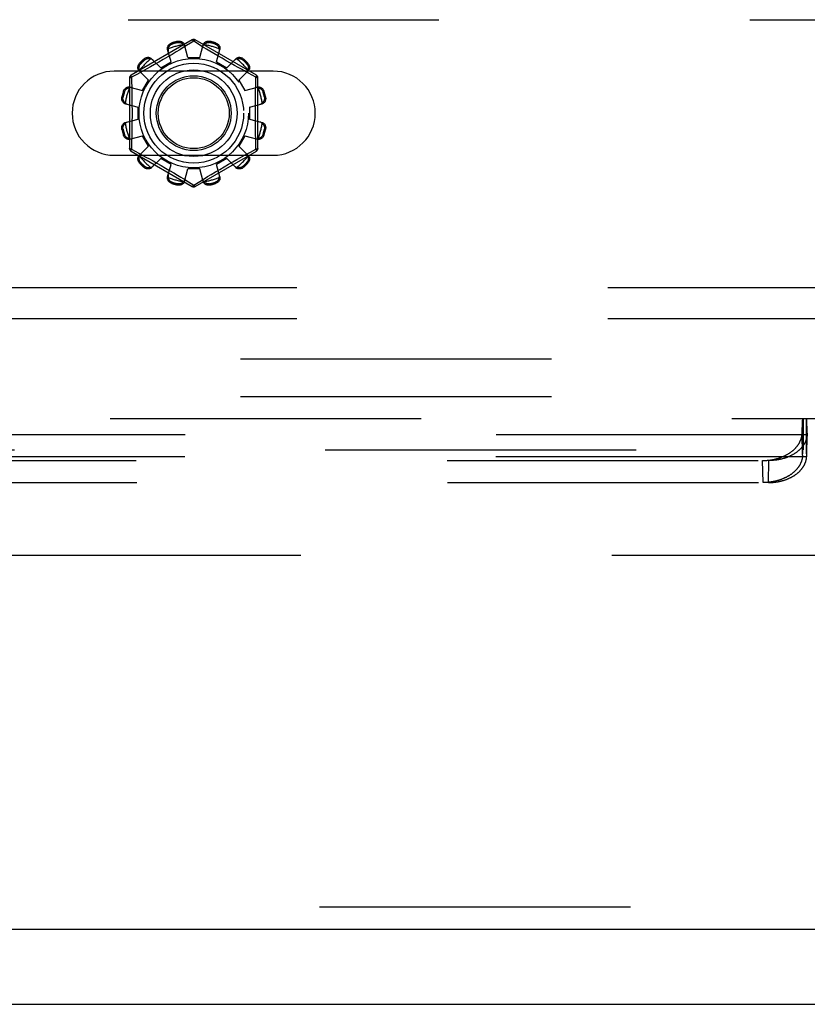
# Model space of a CAD drawing. Header units: inches. Extents: x 0 to 189, y 0 to 122.
# Tile 61 of 226: x 48.98 to 51.61, y 35.12 to 38.41. Entities that reach past the tile are written whole.
import ezdxf

# ---------------------------------------------------------------- set-up
doc = ezdxf.new("R2010")
doc.units = ezdxf.units.IN
doc.header["$LTSCALE"] = 10.388889
doc.header["$MEASUREMENT"] = 0
doc.linetypes.add('HIDDEN', pattern=[0.2, 0.1, -0.1])
doc.layers.get('0').update_dxf_attribs({"linetype": 'CONTINUOUS'})
for name, color, linetype in [('DEFAULT_2', 8, 'HIDDEN'), ('LEFTHAND_DOOR_ASSEMBLY', 7, 'CONTINUOUS'), ('SUBPANEL', 7, 'CONTINUOUS')]:
    doc.layers.add(name, color=color, linetype=linetype)

msp = doc.modelspace()

# ---------------------------------------------------------------- linework, layer by layer
at = {"color": 7, "linetype": 'Continuous'}
msp.add_line((38.006, 35.1205), (85.902, 35.1205), dxfattribs=at)
at = {"layer": 'DEFAULT_2', "color": 8, "linetype": 'HIDDEN'}
for p, q in [((45.1858, 38.412), (53.9358, 38.412)), ((49.5558, 38.3443), (49.3513, 38.2262)), ((49.4877, 38.3344), (49.4887, 38.3306)), ((49.5076, 38.3357), (49.5066, 38.3395)), ((49.5259, 38.3185), (49.5147, 38.3117)), ((49.5608, 38.3397), (49.5259, 38.3185)), ((49.5408, 38.2855), (49.5297, 38.3277)), ((49.5642, 38.3376), (49.5608, 38.3397)), ((49.5839, 38.3256), (49.5642, 38.3376)), ((49.7703, 38.2262), (49.5658, 38.3443)), ((49.5808, 38.2855), (49.5918, 38.3277)), ((49.615, 38.3068), (49.6035, 38.3137)), ((49.6149, 38.3395), (49.6139, 38.3357)), ((49.6328, 38.3306), (49.6338, 38.3344)), ((49.3966, 38.2774), (49.3938, 38.2802)), ((49.4504, 38.2506), (49.4198, 38.2816)), ((49.4737, 38.2874), (49.4588, 38.2787)), ((49.4851, 38.2706), (49.4735, 38.3127)), ((49.4884, 38.296), (49.4737, 38.2874)), ((49.5021, 38.3042), (49.4884, 38.296)), ((49.5147, 38.3117), (49.5021, 38.3042)), ((49.5408, 38.2855), (49.5808, 38.2855)), ((49.6277, 38.2992), (49.615, 38.3068)), ((49.6414, 38.2911), (49.6277, 38.2992)), ((49.6364, 38.2706), (49.648, 38.3127)), ((49.6555, 38.2829), (49.6414, 38.2911)), ((49.6697, 38.2747), (49.6555, 38.2829)), ((49.6711, 38.2506), (49.7017, 38.2816)), ((49.7277, 38.2802), (49.7249, 38.2774)), ((49.38, 38.2664), (49.3828, 38.2636)), ((49.4044, 38.2479), (49.3884, 38.2391)), ((49.4166, 38.2547), (49.4044, 38.2479)), ((49.4299, 38.2622), (49.4166, 38.2547)), ((49.444, 38.2702), (49.4299, 38.2622)), ((49.4588, 38.2787), (49.444, 38.2702)), ((49.4504, 38.2506), (49.4851, 38.2706)), ((49.6364, 38.2706), (49.6711, 38.2506)), ((49.6835, 38.2668), (49.6697, 38.2747)), ((49.6967, 38.2593), (49.6835, 38.2668)), ((49.709, 38.2524), (49.6967, 38.2593)), ((49.7203, 38.2461), (49.709, 38.2524)), ((49.7387, 38.2636), (49.7415, 38.2664)), ((49.8264, 38.2401), (49.2951, 38.2401)), ((49.3463, 38.2176), (49.3463, 37.9814)), ((49.3705, 38.2293), (49.3527, 38.2196)), ((49.3527, 38.2196), (49.353, 38.2079)), ((49.3884, 38.2391), (49.3705, 38.2293)), ((49.4097, 38.2098), (49.3786, 38.2405)), ((49.7118, 38.2098), (49.7429, 38.2405)), ((49.7305, 38.2405), (49.7203, 38.2461)), ((49.744, 38.2331), (49.7305, 38.2405)), ((49.7688, 38.2196), (49.744, 38.2331)), ((49.7753, 37.9814), (49.7753, 38.2176)), ((49.3476, 38.1868), (49.3897, 38.1752)), ((49.3897, 38.1752), (49.4097, 38.2098)), ((49.7118, 38.2098), (49.7318, 38.1752)), ((49.7318, 38.1752), (49.7739, 38.1868)), ((49.3208, 38.1537), (49.3246, 38.1527)), ((49.3296, 38.1715), (49.3258, 38.1726)), ((49.7957, 38.1726), (49.7919, 38.1715)), ((49.7969, 38.1527), (49.8007, 38.1537)), ((49.3325, 38.1305), (49.3748, 38.1195)), ((49.3748, 38.0795), (49.3748, 38.1195)), ((49.7468, 38.1195), (49.789, 38.1305)), ((49.7468, 38.1195), (49.7468, 38.0795)), ((49.3325, 38.0685), (49.3748, 38.0795)), ((49.7468, 38.0795), (49.789, 38.0685)), ((49.3246, 38.0463), (49.3208, 38.0453)), ((49.3258, 38.0265), (49.3296, 38.0275)), ((49.3476, 38.0123), (49.3897, 38.0238)), ((49.4097, 37.9892), (49.3897, 38.0238)), ((49.7318, 38.0238), (49.7118, 37.9892)), ((49.7318, 38.0238), (49.7739, 38.0123)), ((49.7919, 38.0275), (49.7957, 38.0265)), ((49.8007, 38.0453), (49.7969, 38.0463)), ((49.3786, 37.9585), (49.4097, 37.9892)), ((49.7429, 37.9585), (49.7118, 37.9892)), ((49.7688, 37.9794), (49.7685, 37.9911)), ((49.2951, 37.9589), (49.8264, 37.9589)), ((49.3513, 37.9728), (49.5558, 37.8547)), ((49.3527, 37.9794), (49.3775, 37.9659)), ((49.3775, 37.9659), (49.391, 37.9585)), ((49.391, 37.9585), (49.4012, 37.9529)), ((49.4012, 37.9529), (49.4125, 37.9466)), ((49.5658, 37.8547), (49.7703, 37.9728)), ((49.7049, 37.9443), (49.7171, 37.9511)), ((49.7171, 37.9511), (49.7331, 37.9599)), ((49.7331, 37.9599), (49.751, 37.9697)), ((49.751, 37.9697), (49.7688, 37.9794)), ((49.3828, 37.9354), (49.38, 37.9326)), ((49.3938, 37.9188), (49.3966, 37.9216)), ((49.4125, 37.9466), (49.4248, 37.9397)), ((49.4198, 37.9174), (49.4504, 37.9484)), ((49.4248, 37.9397), (49.438, 37.9323)), ((49.438, 37.9323), (49.4518, 37.9244)), ((49.4851, 37.9284), (49.4504, 37.9484)), ((49.4518, 37.9244), (49.466, 37.9162)), ((49.4735, 37.8864), (49.4851, 37.9284)), ((49.6711, 37.9484), (49.6364, 37.9284)), ((49.648, 37.8864), (49.6364, 37.9284)), ((49.6478, 37.9116), (49.6627, 37.9204)), ((49.6627, 37.9204), (49.6775, 37.9288)), ((49.7017, 37.9174), (49.6711, 37.9484)), ((49.6775, 37.9288), (49.6916, 37.9368)), ((49.6916, 37.9368), (49.7049, 37.9443)), ((49.7249, 37.9216), (49.7277, 37.9188)), ((49.7415, 37.9326), (49.7387, 37.9354)), ((49.466, 37.9162), (49.4801, 37.9079)), ((49.4801, 37.9079), (49.4938, 37.8998)), ((49.4938, 37.8998), (49.5065, 37.8922)), ((49.5065, 37.8922), (49.518, 37.8853)), ((49.5297, 37.8713), (49.5408, 37.9135)), ((49.5808, 37.9135), (49.5408, 37.9135)), ((49.5918, 37.8713), (49.5808, 37.9135)), ((49.5956, 37.8805), (49.6068, 37.8873)), ((49.6068, 37.8873), (49.6194, 37.8948)), ((49.6194, 37.8948), (49.6331, 37.903)), ((49.6331, 37.903), (49.6478, 37.9116)), ((49.4887, 37.8684), (49.4877, 37.8646)), ((49.5066, 37.8595), (49.5076, 37.8633)), ((49.5376, 37.8734), (49.5573, 37.8614)), ((49.5573, 37.8614), (49.5608, 37.8593)), ((49.5608, 37.8593), (49.5956, 37.8805)), ((49.6139, 37.8633), (49.6149, 37.8595)), ((49.6338, 37.8646), (49.6328, 37.8684)), ((54.0608, 37.516), (45.0608, 37.516)), ((54.0608, 37.412), (45.0608, 37.412)), ((43.0481, 37.0785), (52.6086, 37.0785)), ((51.5947, 37.0615), (51.5949, 37.0643)), ((51.5949, 37.0785), (51.5949, 36.9745)), ((51.5949, 37.0643), (51.595, 37.0668)), ((51.595, 37.0668), (51.5951, 37.0683)), ((51.5951, 37.0683), (51.5952, 37.0698)), ((51.5952, 37.0698), (51.5953, 37.0711)), ((51.5964, 36.9745), (51.5964, 37.0785)), ((51.5966, 37.0785), (51.5966, 36.9745)), ((51.5976, 37.0785), (51.5976, 36.9745)), ((51.6076, 37.0785), (51.6076, 36.9745)), ((51.6078, 36.9745), (51.6078, 37.0785)), ((51.6086, 37.0785), (51.6086, 36.9745)), ((51.6089, 37.0717), (51.6088, 37.0729)), ((51.609, 37.0704), (51.6089, 37.0717)), ((51.6091, 37.0691), (51.609, 37.0704)), ((51.6092, 37.0676), (51.6091, 37.0691)), ((51.6093, 37.0651), (51.6092, 37.0676)), ((51.6094, 37.0634), (51.6093, 37.0651)), ((51.6096, 37.0605), (51.6094, 37.0634)), ((51.5937, 37.03), (51.5939, 37.0389)), ((51.5953, 36.9563), (51.5937, 37.03)), ((51.5939, 37.0389), (51.5941, 37.047)), ((51.5941, 37.047), (51.5944, 37.053)), ((51.5944, 37.053), (51.5945, 37.0575)), ((51.5945, 37.0575), (51.5947, 37.0615)), ((51.6089, 36.9563), (51.6106, 37.03)), ((51.6097, 37.0564), (51.6096, 37.0605)), ((51.61, 37.0507), (51.6097, 37.0564)), ((51.6102, 37.043), (51.61, 37.0507)), ((51.6105, 37.0331), (51.6102, 37.043)), ((51.6106, 37.03), (51.6105, 37.0331)), ((51.6106, 37.03), (51.6106, 37.0273)), ((51.6104, 37.0239), (44.0463, 37.0239)), ((43.767, 36.9745), (52.6086, 36.9745)), ((51.5955, 36.9628), (51.5956, 36.9653)), ((51.5956, 36.9653), (51.5957, 36.967)), ((51.5957, 36.9685), (51.5958, 36.9694)), ((51.5957, 36.967), (51.5957, 36.9685)), ((51.5958, 36.9694), (51.5958, 36.9702)), ((51.6084, 36.9706), (51.6083, 36.9714)), ((51.6084, 36.9698), (51.6084, 36.9706)), ((51.6085, 36.9689), (51.6084, 36.9698)), ((51.6086, 36.9659), (51.6085, 36.9675)), ((51.6087, 36.9641), (51.6086, 36.9659)), ((51.6088, 36.9615), (51.6087, 36.9641)), ((51.6088, 36.9504), (44.0479, 36.9504)), ((44.1741, 36.9382), (51.4826, 36.9382)), ((51.4633, 36.8647), (51.4617, 36.9382)), ((51.481, 36.8647), (51.4826, 36.9382)), ((51.5953, 36.9563), (51.5954, 36.9601)), ((51.5954, 36.9601), (51.5955, 36.9628)), ((51.6089, 36.9579), (51.6088, 36.9615)), ((51.6089, 36.9563), (51.6089, 36.9579)), ((51.609, 36.9537), (51.6089, 36.9563)), ((44.1757, 36.8647), (51.481, 36.8647)), ((60.308, 36.6205), (39.704, 36.6205))]:
    msp.add_line(p, q, dxfattribs=at)
for points in [[(49.4735, 38.3127), (49.4731, 38.3144), (49.473, 38.3163), (49.4731, 38.3182), (49.4734, 38.3201), (49.474, 38.322), (49.4748, 38.3239), (49.4758, 38.3256), (49.477, 38.3273), (49.4784, 38.3288), (49.48, 38.3303), (49.4818, 38.3316), (49.4837, 38.3327), (49.4856, 38.3337), (49.4877, 38.3344)], [(49.4758, 38.3145), (49.4753, 38.313), (49.4751, 38.3115), (49.4749, 38.3099), (49.475, 38.3084), (49.4751, 38.307), (49.4755, 38.3055)], [(49.4758, 38.3145), (49.476, 38.3155), (49.4762, 38.3165), (49.4765, 38.3176), (49.4768, 38.3185), (49.4772, 38.3195), (49.4776, 38.3205), (49.4781, 38.3214), (49.4786, 38.3223), (49.4792, 38.3232), (49.4798, 38.3242), (49.4805, 38.3251), (49.4813, 38.326), (49.4822, 38.3268), (49.4832, 38.3277), (49.4844, 38.3285), (49.4857, 38.3293), (49.4871, 38.33), (49.4887, 38.3306)], [(49.5066, 38.3395), (49.5087, 38.3399), (49.5109, 38.34), (49.5131, 38.34), (49.5153, 38.3398), (49.5174, 38.3393), (49.5194, 38.3386), (49.5213, 38.3378), (49.5231, 38.3368), (49.5247, 38.3356), (49.5261, 38.3342), (49.5273, 38.3327), (49.5284, 38.3311), (49.5292, 38.3295), (49.5297, 38.3277)], [(49.5076, 38.3357), (49.5093, 38.3359), (49.5109, 38.3361), (49.5124, 38.336), (49.5138, 38.3359), (49.5151, 38.3356), (49.5163, 38.3353), (49.5175, 38.3349), (49.5185, 38.3345), (49.5195, 38.334), (49.5205, 38.3335), (49.5214, 38.333), (49.5223, 38.3324), (49.5231, 38.3318), (49.5239, 38.3311), (49.5247, 38.3305), (49.5254, 38.3297), (49.5261, 38.329), (49.5268, 38.3282)], [(49.5316, 38.3206), (49.5312, 38.322), (49.5306, 38.3233), (49.5299, 38.3246), (49.529, 38.3259), (49.528, 38.3271), (49.5268, 38.3282)], [(49.5558, 38.3443), (49.5561, 38.3444), (49.5565, 38.3442), (49.5571, 38.3439), (49.5577, 38.3434), (49.5584, 38.3427), (49.5592, 38.3418), (49.5599, 38.3408), (49.5608, 38.3397)], [(49.5608, 38.3397), (49.5615, 38.3408), (49.5623, 38.3418), (49.5631, 38.3427), (49.5638, 38.3434), (49.5644, 38.3439), (49.565, 38.3442), (49.5654, 38.3444), (49.5658, 38.3443)], [(49.6035, 38.3137), (49.5884, 38.3228), (49.5839, 38.3256)], [(49.5947, 38.3282), (49.5935, 38.3271), (49.5925, 38.3259), (49.5916, 38.3246), (49.5909, 38.3233), (49.5903, 38.322), (49.5899, 38.3206)], [(49.5918, 38.3277), (49.5923, 38.3295), (49.5931, 38.3311), (49.5942, 38.3327), (49.5954, 38.3342), (49.5968, 38.3356), (49.5985, 38.3368), (49.6002, 38.3378), (49.6021, 38.3386), (49.6041, 38.3393), (49.6062, 38.3398), (49.6084, 38.34), (49.6106, 38.34), (49.6128, 38.3399), (49.6149, 38.3395)], [(49.5947, 38.3282), (49.5954, 38.329), (49.5961, 38.3297), (49.5968, 38.3305), (49.5976, 38.3311), (49.5984, 38.3318), (49.5992, 38.3324), (49.6001, 38.333), (49.601, 38.3335), (49.602, 38.334), (49.603, 38.3345), (49.6041, 38.3349), (49.6052, 38.3353), (49.6064, 38.3356), (49.6077, 38.3359), (49.6091, 38.336), (49.6106, 38.3361), (49.6122, 38.3359), (49.6139, 38.3357)], [(49.6328, 38.3306), (49.6344, 38.33), (49.6358, 38.3293), (49.6371, 38.3285), (49.6383, 38.3277), (49.6393, 38.3268), (49.6402, 38.3259), (49.641, 38.325), (49.6417, 38.3241), (49.6423, 38.3232), (49.6429, 38.3223), (49.6434, 38.3214), (49.6439, 38.3205), (49.6443, 38.3195), (49.6447, 38.3185), (49.645, 38.3175), (49.6453, 38.3165), (49.6455, 38.3155), (49.6457, 38.3145)], [(49.6338, 38.3344), (49.6359, 38.3337), (49.6378, 38.3327), (49.6397, 38.3316), (49.6415, 38.3303), (49.6431, 38.3288), (49.6445, 38.3273), (49.6457, 38.3256), (49.6467, 38.3239), (49.6475, 38.322), (49.6481, 38.3201), (49.6484, 38.3182), (49.6485, 38.3163), (49.6484, 38.3144), (49.648, 38.3127)], [(49.646, 38.3055), (49.6464, 38.307), (49.6465, 38.3084), (49.6466, 38.3099), (49.6464, 38.3115), (49.6462, 38.313), (49.6457, 38.3145)], [(49.3938, 38.2802), (49.3955, 38.2816), (49.3973, 38.2829), (49.3993, 38.284), (49.4013, 38.2848), (49.4033, 38.2855), (49.4054, 38.2859), (49.4074, 38.2862), (49.4095, 38.2862), (49.4115, 38.2859), (49.4134, 38.2855), (49.4152, 38.2848), (49.4169, 38.2839), (49.4184, 38.2829), (49.4198, 38.2816)], [(49.3966, 38.2774), (49.3979, 38.2785), (49.3993, 38.2794), (49.4006, 38.2802), (49.4019, 38.2807), (49.4032, 38.2812), (49.4044, 38.2815), (49.4055, 38.2818), (49.4067, 38.2819), (49.4078, 38.282), (49.4089, 38.282), (49.4099, 38.282), (49.411, 38.282), (49.412, 38.2818), (49.413, 38.2817), (49.414, 38.2815), (49.4151, 38.2812), (49.416, 38.2809), (49.417, 38.2806)], [(49.425, 38.2764), (49.4239, 38.2774), (49.4227, 38.2783), (49.4214, 38.279), (49.42, 38.2797), (49.4186, 38.2802), (49.417, 38.2806)], [(49.7045, 38.2806), (49.7029, 38.2802), (49.7015, 38.2797), (49.7001, 38.279), (49.6988, 38.2783), (49.6976, 38.2774), (49.6965, 38.2764)], [(49.7017, 38.2816), (49.7031, 38.2829), (49.7046, 38.2839), (49.7063, 38.2848), (49.7081, 38.2855), (49.71, 38.2859), (49.712, 38.2862), (49.7141, 38.2862), (49.7161, 38.2859), (49.7182, 38.2855), (49.7202, 38.2848), (49.7222, 38.284), (49.7242, 38.2829), (49.726, 38.2816), (49.7277, 38.2802)], [(49.7045, 38.2806), (49.7055, 38.2809), (49.7065, 38.2812), (49.7075, 38.2815), (49.7085, 38.2817), (49.7095, 38.2818), (49.7105, 38.282), (49.7116, 38.282), (49.7126, 38.282), (49.7137, 38.282), (49.7148, 38.2819), (49.716, 38.2818), (49.7172, 38.2815), (49.7184, 38.2812), (49.7196, 38.2807), (49.7209, 38.2802), (49.7222, 38.2794), (49.7236, 38.2785), (49.7249, 38.2774)], [(49.3786, 38.2405), (49.3774, 38.2418), (49.3764, 38.2434), (49.3755, 38.245), (49.3748, 38.2469), (49.3743, 38.2488), (49.3741, 38.2508), (49.3741, 38.2528), (49.3743, 38.2548), (49.3748, 38.2569), (49.3754, 38.259), (49.3763, 38.261), (49.3774, 38.2629), (49.3786, 38.2647), (49.38, 38.2664)], [(49.3797, 38.2432), (49.3793, 38.2442), (49.379, 38.2452), (49.3788, 38.2462), (49.3786, 38.2472), (49.3784, 38.2483), (49.3783, 38.2493), (49.3782, 38.2503), (49.3782, 38.2514), (49.3782, 38.2525), (49.3783, 38.2536), (49.3785, 38.2547), (49.3787, 38.2559), (49.3791, 38.2571), (49.3795, 38.2584), (49.3801, 38.2597), (49.3808, 38.261), (49.3817, 38.2623), (49.3828, 38.2636)], [(49.7387, 38.2636), (49.7398, 38.2623), (49.7407, 38.261), (49.7414, 38.2597), (49.742, 38.2584), (49.7424, 38.2571), (49.7428, 38.2559), (49.743, 38.2547), (49.7432, 38.2536), (49.7433, 38.2525), (49.7433, 38.2514), (49.7433, 38.2503), (49.7432, 38.2493), (49.7431, 38.2483), (49.7429, 38.2472), (49.7427, 38.2462), (49.7425, 38.2452), (49.7422, 38.2442), (49.7418, 38.2432)], [(49.7415, 38.2664), (49.7429, 38.2647), (49.7441, 38.2629), (49.7452, 38.261), (49.7461, 38.259), (49.7467, 38.2569), (49.7472, 38.2548), (49.7474, 38.2528), (49.7474, 38.2508), (49.7472, 38.2488), (49.7467, 38.2469), (49.746, 38.245), (49.7451, 38.2434), (49.7441, 38.2418), (49.7429, 38.2405)], [(49.3463, 38.2176), (49.3464, 38.2179), (49.3467, 38.2182), (49.3473, 38.2185), (49.348, 38.2188), (49.349, 38.2191), (49.3501, 38.2193), (49.3514, 38.2195), (49.3527, 38.2196)], [(49.3527, 38.2196), (49.3522, 38.2209), (49.3517, 38.222), (49.3513, 38.2231), (49.3511, 38.2241), (49.3509, 38.2249), (49.3509, 38.2255), (49.351, 38.226), (49.3513, 38.2262)], [(49.3797, 38.2432), (49.38, 38.2417), (49.3806, 38.2402), (49.3812, 38.2388), (49.382, 38.2375), (49.3829, 38.2364), (49.3839, 38.2353)], [(49.7376, 38.2353), (49.7386, 38.2364), (49.7395, 38.2375), (49.7403, 38.2388), (49.7409, 38.2402), (49.7415, 38.2417), (49.7418, 38.2432)], [(49.7677, 38.1721), (49.7682, 38.1961), (49.7685, 38.2079), (49.7688, 38.2196)], [(49.7703, 38.2262), (49.7705, 38.226), (49.7706, 38.2255), (49.7706, 38.2249), (49.7704, 38.2241), (49.7702, 38.2231), (49.7698, 38.222), (49.7693, 38.2209), (49.7688, 38.2196)], [(49.7688, 38.2196), (49.7701, 38.2195), (49.7714, 38.2193), (49.7725, 38.2191), (49.7735, 38.2188), (49.7742, 38.2185), (49.7748, 38.2182), (49.7751, 38.2179), (49.7753, 38.2176)], [(49.3258, 38.1726), (49.3266, 38.1746), (49.3275, 38.1766), (49.3287, 38.1785), (49.33, 38.1803), (49.3314, 38.1819), (49.333, 38.1833), (49.3347, 38.1845), (49.3364, 38.1855), (49.3383, 38.1863), (49.3401, 38.1869), (49.3421, 38.1872), (49.344, 38.1873), (49.3458, 38.1871), (49.3476, 38.1868)], [(49.3296, 38.1715), (49.3302, 38.1731), (49.3309, 38.1746), (49.3317, 38.1759), (49.3326, 38.177), (49.3334, 38.178), (49.3343, 38.1789), (49.3352, 38.1797), (49.3361, 38.1804), (49.337, 38.1811), (49.338, 38.1817), (49.3389, 38.1822), (49.3398, 38.1826), (49.3408, 38.183), (49.3417, 38.1834), (49.3427, 38.1837), (49.3437, 38.184), (49.3447, 38.1843), (49.3457, 38.1845)], [(49.3547, 38.1848), (49.3533, 38.1851), (49.3518, 38.1853), (49.3503, 38.1853), (49.3488, 38.1852), (49.3473, 38.1849), (49.3457, 38.1845)], [(49.353, 38.2079), (49.3536, 38.1841), (49.3538, 38.172), (49.354, 38.16), (49.3542, 38.1479), (49.3544, 38.1358), (49.3545, 38.1237), (49.3546, 38.1116), (49.3546, 38.0995), (49.3546, 38.0874), (49.3545, 38.0753), (49.3544, 38.0633), (49.3542, 38.0511), (49.354, 38.039), (49.3538, 38.027)], [(49.7758, 38.1845), (49.7742, 38.1849), (49.7727, 38.1852), (49.7712, 38.1853), (49.7697, 38.1853), (49.7682, 38.1851), (49.7668, 38.1848)], [(49.7739, 38.1868), (49.7757, 38.1871), (49.7775, 38.1873), (49.7794, 38.1872), (49.7814, 38.1869), (49.7833, 38.1863), (49.7851, 38.1855), (49.7868, 38.1845), (49.7885, 38.1833), (49.7901, 38.1819), (49.7915, 38.1803), (49.7928, 38.1785), (49.794, 38.1766), (49.7949, 38.1746), (49.7957, 38.1726)], [(49.7758, 38.1845), (49.7768, 38.1843), (49.7778, 38.184), (49.7788, 38.1837), (49.7798, 38.1834), (49.7808, 38.183), (49.7817, 38.1826), (49.7826, 38.1822), (49.7836, 38.1816), (49.7845, 38.1811), (49.7854, 38.1804), (49.7863, 38.1797), (49.7872, 38.1789), (49.7881, 38.178), (49.7889, 38.177), (49.7898, 38.1759), (49.7906, 38.1746), (49.7913, 38.1731), (49.7919, 38.1715)], [(49.3325, 38.1305), (49.3308, 38.1311), (49.3291, 38.1319), (49.3275, 38.1329), (49.326, 38.1342), (49.3247, 38.1356), (49.3235, 38.1372), (49.3225, 38.1389), (49.3216, 38.1408), (49.321, 38.1428), (49.3205, 38.1449), (49.3203, 38.1471), (49.3202, 38.1494), (49.3204, 38.1515), (49.3208, 38.1537)], [(49.3321, 38.1334), (49.3313, 38.1341), (49.3305, 38.1348), (49.3298, 38.1356), (49.3291, 38.1364), (49.3285, 38.1372), (49.3278, 38.138), (49.3273, 38.1389), (49.3267, 38.1398), (49.3262, 38.1407), (49.3257, 38.1417), (49.3253, 38.1428), (49.3249, 38.1439), (49.3246, 38.1452), (49.3244, 38.1465), (49.3242, 38.1479), (49.3242, 38.1494), (49.3243, 38.151), (49.3246, 38.1527)], [(49.7685, 37.9911), (49.7679, 38.0149), (49.7677, 38.027), (49.7675, 38.0391), (49.7673, 38.0512), (49.7671, 38.0633), (49.767, 38.0754), (49.7669, 38.0874), (49.7669, 38.0995), (49.7669, 38.1116), (49.767, 38.1237), (49.7671, 38.1358), (49.7673, 38.1479), (49.7675, 38.16), (49.7677, 38.1721)], [(49.8007, 38.1537), (49.8011, 38.1515), (49.8013, 38.1494), (49.8012, 38.1471), (49.801, 38.1449), (49.8005, 38.1428), (49.7999, 38.1408), (49.799, 38.1389), (49.798, 38.1372), (49.7968, 38.1356), (49.7955, 38.1342), (49.794, 38.1329), (49.7924, 38.1319), (49.7907, 38.1311), (49.789, 38.1305)], [(49.7969, 38.1527), (49.7972, 38.151), (49.7973, 38.1494), (49.7973, 38.1479), (49.7971, 38.1465), (49.7969, 38.1451), (49.7966, 38.1439), (49.7962, 38.1428), (49.7958, 38.1417), (49.7953, 38.1407), (49.7948, 38.1398), (49.7942, 38.1389), (49.7937, 38.138), (49.793, 38.1372), (49.7924, 38.1364), (49.7917, 38.1356), (49.791, 38.1348), (49.7902, 38.1341), (49.7894, 38.1334)], [(49.3321, 38.1334), (49.3332, 38.1323), (49.3344, 38.1313), (49.3356, 38.1304), (49.3369, 38.1297), (49.3383, 38.1291), (49.3397, 38.1287)], [(49.7818, 38.1287), (49.7832, 38.1291), (49.7846, 38.1297), (49.7859, 38.1304), (49.7871, 38.1313), (49.7883, 38.1323), (49.7894, 38.1334)], [(49.3208, 38.0453), (49.3204, 38.0475), (49.3202, 38.0497), (49.3203, 38.0519), (49.3205, 38.0541), (49.321, 38.0562), (49.3216, 38.0582), (49.3225, 38.0601), (49.3235, 38.0618), (49.3247, 38.0634), (49.326, 38.0649), (49.3275, 38.0661), (49.3291, 38.0671), (49.3308, 38.0679), (49.3325, 38.0685)], [(49.3246, 38.0463), (49.3243, 38.048), (49.3242, 38.0496), (49.3242, 38.0511), (49.3244, 38.0526), (49.3246, 38.0539), (49.3249, 38.0551), (49.3253, 38.0562), (49.3257, 38.0573), (49.3262, 38.0583), (49.3267, 38.0593), (49.3273, 38.0602), (49.3278, 38.061), (49.3285, 38.0619), (49.3291, 38.0627), (49.3298, 38.0634), (49.3305, 38.0642), (49.3313, 38.0649), (49.3321, 38.0656)], [(49.3397, 38.0704), (49.3383, 38.0699), (49.3369, 38.0693), (49.3356, 38.0686), (49.3344, 38.0677), (49.3332, 38.0667), (49.3321, 38.0656)], [(49.7894, 38.0656), (49.7883, 38.0667), (49.7871, 38.0677), (49.7859, 38.0686), (49.7846, 38.0693), (49.7832, 38.0699), (49.7818, 38.0704)], [(49.789, 38.0685), (49.7907, 38.0679), (49.7924, 38.0671), (49.794, 38.0661), (49.7955, 38.0649), (49.7968, 38.0634), (49.798, 38.0618), (49.799, 38.0601), (49.7999, 38.0582), (49.8005, 38.0562), (49.801, 38.0541), (49.8012, 38.0519), (49.8013, 38.0497), (49.8011, 38.0475), (49.8007, 38.0453)], [(49.7894, 38.0656), (49.7902, 38.0649), (49.791, 38.0642), (49.7917, 38.0634), (49.7924, 38.0627), (49.793, 38.0618), (49.7937, 38.061), (49.7942, 38.0601), (49.7948, 38.0592), (49.7953, 38.0583), (49.7958, 38.0573), (49.7962, 38.0562), (49.7966, 38.0551), (49.7969, 38.0539), (49.7971, 38.0525), (49.7973, 38.0511), (49.7973, 38.0496), (49.7972, 38.048), (49.7969, 38.0463)], [(49.3476, 38.0123), (49.3458, 38.0119), (49.344, 38.0117), (49.3421, 38.0118), (49.3401, 38.0122), (49.3383, 38.0127), (49.3364, 38.0135), (49.3347, 38.0145), (49.333, 38.0157), (49.3314, 38.0171), (49.33, 38.0187), (49.3287, 38.0205), (49.3275, 38.0224), (49.3266, 38.0244), (49.3258, 38.0265)], [(49.3457, 38.0145), (49.3447, 38.0147), (49.3437, 38.015), (49.3427, 38.0153), (49.3417, 38.0156), (49.3408, 38.016), (49.3398, 38.0164), (49.3389, 38.0169), (49.3379, 38.0174), (49.337, 38.0179), (49.3361, 38.0186), (49.3352, 38.0193), (49.3343, 38.0201), (49.3334, 38.021), (49.3326, 38.022), (49.3317, 38.0231), (49.3309, 38.0244), (49.3302, 38.0259), (49.3296, 38.0275)], [(49.3538, 38.027), (49.3533, 38.003), (49.353, 37.9911), (49.3527, 37.9794)], [(49.7957, 38.0265), (49.7949, 38.0244), (49.794, 38.0224), (49.7928, 38.0205), (49.7915, 38.0187), (49.7901, 38.0171), (49.7885, 38.0157), (49.7868, 38.0145), (49.7851, 38.0135), (49.7833, 38.0127), (49.7814, 38.0122), (49.7794, 38.0118), (49.7775, 38.0117), (49.7757, 38.0119), (49.7739, 38.0123)], [(49.7919, 38.0275), (49.7913, 38.0259), (49.7906, 38.0244), (49.7898, 38.0231), (49.7889, 38.022), (49.7881, 38.021), (49.7872, 38.0201), (49.7863, 38.0193), (49.7854, 38.0186), (49.7845, 38.0179), (49.7836, 38.0174), (49.7826, 38.0168), (49.7817, 38.0164), (49.7807, 38.016), (49.7798, 38.0156), (49.7788, 38.0153), (49.7778, 38.015), (49.7768, 38.0147), (49.7758, 38.0145)], [(49.3457, 38.0145), (49.3473, 38.0141), (49.3488, 38.0138), (49.3503, 38.0137), (49.3518, 38.0137), (49.3533, 38.0139), (49.3547, 38.0142)], [(49.7668, 38.0142), (49.7682, 38.0139), (49.7697, 38.0137), (49.7712, 38.0137), (49.7727, 38.0138), (49.7742, 38.0141), (49.7758, 38.0145)], [(49.3527, 37.9794), (49.3514, 37.9795), (49.3501, 37.9797), (49.349, 37.98), (49.348, 37.9802), (49.3473, 37.9805), (49.3467, 37.9808), (49.3464, 37.9811), (49.3463, 37.9814)], [(49.3513, 37.9728), (49.351, 37.973), (49.3509, 37.9735), (49.3509, 37.9741), (49.3511, 37.9749), (49.3513, 37.9759), (49.3517, 37.977), (49.3522, 37.9782), (49.3527, 37.9794)], [(49.38, 37.9326), (49.3786, 37.9343), (49.3774, 37.9361), (49.3763, 37.938), (49.3754, 37.94), (49.3748, 37.9421), (49.3743, 37.9442), (49.3741, 37.9462), (49.3741, 37.9482), (49.3743, 37.9502), (49.3748, 37.9521), (49.3755, 37.954), (49.3764, 37.9557), (49.3774, 37.9572), (49.3786, 37.9585)], [(49.3828, 37.9354), (49.3817, 37.9367), (49.3808, 37.938), (49.3801, 37.9394), (49.3795, 37.9407), (49.3791, 37.9419), (49.3787, 37.9431), (49.3785, 37.9443), (49.3783, 37.9454), (49.3782, 37.9466), (49.3782, 37.9476), (49.3782, 37.9487), (49.3783, 37.9497), (49.3784, 37.9508), (49.3786, 37.9518), (49.3788, 37.9528), (49.379, 37.9538), (49.3793, 37.9548), (49.3797, 37.9558)], [(49.3839, 37.9637), (49.3829, 37.9626), (49.382, 37.9615), (49.3812, 37.9602), (49.3806, 37.9588), (49.38, 37.9573), (49.3797, 37.9558)], [(49.7418, 37.9558), (49.7415, 37.9573), (49.7409, 37.9588), (49.7403, 37.9602), (49.7395, 37.9615), (49.7386, 37.9626), (49.7376, 37.9637)], [(49.7418, 37.9558), (49.7422, 37.9548), (49.7425, 37.9538), (49.7427, 37.9528), (49.7429, 37.9518), (49.7431, 37.9507), (49.7432, 37.9497), (49.7433, 37.9487), (49.7433, 37.9476), (49.7433, 37.9465), (49.7432, 37.9454), (49.743, 37.9443), (49.7428, 37.9431), (49.7424, 37.9419), (49.742, 37.9406), (49.7414, 37.9393), (49.7407, 37.938), (49.7398, 37.9367), (49.7387, 37.9354)], [(49.7429, 37.9585), (49.7441, 37.9572), (49.7451, 37.9557), (49.746, 37.954), (49.7467, 37.9521), (49.7472, 37.9502), (49.7474, 37.9482), (49.7474, 37.9462), (49.7472, 37.9442), (49.7467, 37.9421), (49.7461, 37.94), (49.7452, 37.938), (49.7441, 37.9361), (49.7429, 37.9343), (49.7415, 37.9326)], [(49.7753, 37.9814), (49.7751, 37.9811), (49.7748, 37.9808), (49.7742, 37.9805), (49.7735, 37.9802), (49.7725, 37.98), (49.7714, 37.9797), (49.7701, 37.9795), (49.7688, 37.9794)], [(49.7688, 37.9794), (49.7693, 37.9782), (49.7698, 37.977), (49.7702, 37.9759), (49.7704, 37.9749), (49.7706, 37.9741), (49.7706, 37.9735), (49.7705, 37.973), (49.7703, 37.9728)], [(49.4198, 37.9174), (49.4184, 37.9162), (49.4169, 37.9151), (49.4152, 37.9142), (49.4134, 37.9136), (49.4115, 37.9131), (49.4095, 37.9129), (49.4074, 37.9129), (49.4054, 37.9131), (49.4033, 37.9135), (49.4013, 37.9142), (49.3993, 37.9151), (49.3973, 37.9161), (49.3955, 37.9174), (49.3938, 37.9188)], [(49.417, 37.9184), (49.416, 37.9181), (49.415, 37.9178), (49.414, 37.9175), (49.413, 37.9173), (49.412, 37.9172), (49.411, 37.9171), (49.4099, 37.917), (49.4089, 37.917), (49.4078, 37.917), (49.4067, 37.9171), (49.4055, 37.9173), (49.4044, 37.9175), (49.4031, 37.9178), (49.4019, 37.9183), (49.4006, 37.9189), (49.3993, 37.9196), (49.3979, 37.9205), (49.3966, 37.9216)], [(49.417, 37.9184), (49.4186, 37.9188), (49.42, 37.9193), (49.4214, 37.92), (49.4227, 37.9208), (49.4239, 37.9216), (49.425, 37.9226)], [(49.6965, 37.9226), (49.6976, 37.9216), (49.6988, 37.9208), (49.7001, 37.92), (49.7015, 37.9193), (49.7029, 37.9188), (49.7045, 37.9184)], [(49.7277, 37.9188), (49.726, 37.9174), (49.7242, 37.9161), (49.7222, 37.9151), (49.7202, 37.9142), (49.7182, 37.9135), (49.7161, 37.9131), (49.7141, 37.9129), (49.712, 37.9129), (49.71, 37.9131), (49.7081, 37.9136), (49.7063, 37.9142), (49.7046, 37.9151), (49.7031, 37.9162), (49.7017, 37.9174)], [(49.7249, 37.9216), (49.7236, 37.9205), (49.7222, 37.9196), (49.7209, 37.9188), (49.7196, 37.9183), (49.7183, 37.9178), (49.7171, 37.9175), (49.716, 37.9173), (49.7148, 37.9171), (49.7137, 37.917), (49.7126, 37.917), (49.7116, 37.917), (49.7105, 37.9171), (49.7095, 37.9172), (49.7085, 37.9173), (49.7075, 37.9175), (49.7065, 37.9178), (49.7055, 37.9181), (49.7045, 37.9184)], [(49.4877, 37.8646), (49.4856, 37.8654), (49.4837, 37.8663), (49.4818, 37.8674), (49.48, 37.8687), (49.4784, 37.8702), (49.477, 37.8718), (49.4758, 37.8734), (49.4748, 37.8752), (49.474, 37.877), (49.4734, 37.8789), (49.4731, 37.8808), (49.473, 37.8827), (49.4731, 37.8846), (49.4735, 37.8864)], [(49.4755, 37.8935), (49.4751, 37.892), (49.475, 37.8906), (49.4749, 37.8891), (49.4751, 37.8876), (49.4753, 37.886), (49.4758, 37.8845)], [(49.518, 37.8853), (49.5331, 37.8762), (49.5376, 37.8734)], [(49.648, 37.8864), (49.6484, 37.8846), (49.6485, 37.8827), (49.6484, 37.8808), (49.6481, 37.8789), (49.6475, 37.877), (49.6467, 37.8752), (49.6457, 37.8734), (49.6445, 37.8718), (49.6431, 37.8702), (49.6415, 37.8687), (49.6397, 37.8674), (49.6378, 37.8663), (49.6359, 37.8654), (49.6338, 37.8646)], [(49.6457, 37.8845), (49.6462, 37.886), (49.6464, 37.8876), (49.6466, 37.8891), (49.6465, 37.8906), (49.6464, 37.892), (49.646, 37.8935)], [(49.4887, 37.8684), (49.4871, 37.869), (49.4857, 37.8697), (49.4844, 37.8705), (49.4832, 37.8713), (49.4822, 37.8722), (49.4813, 37.8731), (49.4805, 37.874), (49.4798, 37.8749), (49.4792, 37.8758), (49.4786, 37.8767), (49.4781, 37.8776), (49.4776, 37.8786), (49.4772, 37.8795), (49.4768, 37.8805), (49.4765, 37.8815), (49.4762, 37.8825), (49.476, 37.8835), (49.4758, 37.8845)], [(49.5297, 37.8713), (49.5292, 37.8696), (49.5284, 37.8679), (49.5273, 37.8663), (49.5261, 37.8648), (49.5247, 37.8634), (49.5231, 37.8622), (49.5213, 37.8612), (49.5194, 37.8604), (49.5174, 37.8597), (49.5153, 37.8593), (49.5131, 37.859), (49.5109, 37.859), (49.5087, 37.8592), (49.5066, 37.8595)], [(49.5268, 37.8708), (49.5261, 37.87), (49.5254, 37.8693), (49.5247, 37.8686), (49.5239, 37.8679), (49.5231, 37.8672), (49.5223, 37.8666), (49.5214, 37.866), (49.5205, 37.8655), (49.5195, 37.865), (49.5185, 37.8645), (49.5174, 37.8641), (49.5163, 37.8637), (49.5151, 37.8634), (49.5138, 37.8631), (49.5124, 37.863), (49.5109, 37.8629), (49.5093, 37.8631), (49.5076, 37.8633)], [(49.5268, 37.8708), (49.528, 37.8719), (49.529, 37.8731), (49.5299, 37.8744), (49.5306, 37.8757), (49.5312, 37.877), (49.5316, 37.8784)], [(49.5608, 37.8593), (49.56, 37.8582), (49.5592, 37.8572), (49.5584, 37.8563), (49.5577, 37.8556), (49.5571, 37.8551), (49.5565, 37.8548), (49.5561, 37.8547), (49.5558, 37.8547)], [(49.5658, 37.8547), (49.5654, 37.8546), (49.565, 37.8548), (49.5644, 37.8551), (49.5638, 37.8556), (49.5631, 37.8563), (49.5623, 37.8572), (49.5616, 37.8582), (49.5608, 37.8593)], [(49.5899, 37.8784), (49.5903, 37.877), (49.5909, 37.8757), (49.5916, 37.8744), (49.5925, 37.8731), (49.5935, 37.8719), (49.5947, 37.8708)], [(49.6149, 37.8595), (49.6128, 37.8592), (49.6106, 37.859), (49.6084, 37.859), (49.6062, 37.8593), (49.6041, 37.8597), (49.6021, 37.8604), (49.6002, 37.8612), (49.5985, 37.8622), (49.5968, 37.8634), (49.5954, 37.8648), (49.5942, 37.8663), (49.5931, 37.8679), (49.5923, 37.8696), (49.5918, 37.8713)], [(49.6139, 37.8633), (49.6122, 37.8631), (49.6106, 37.8629), (49.6091, 37.863), (49.6077, 37.8631), (49.6064, 37.8634), (49.6052, 37.8637), (49.604, 37.8641), (49.603, 37.8645), (49.602, 37.865), (49.601, 37.8655), (49.6001, 37.866), (49.5992, 37.8666), (49.5984, 37.8672), (49.5976, 37.8679), (49.5968, 37.8686), (49.5961, 37.8693), (49.5954, 37.87), (49.5947, 37.8708)], [(49.6457, 37.8845), (49.6455, 37.8835), (49.6453, 37.8825), (49.645, 37.8815), (49.6447, 37.8805), (49.6443, 37.8795), (49.6439, 37.8786), (49.6434, 37.8776), (49.6429, 37.8767), (49.6423, 37.8758), (49.6417, 37.8749), (49.641, 37.874), (49.6402, 37.8731), (49.6393, 37.8722), (49.6383, 37.8713), (49.6371, 37.8705), (49.6358, 37.8697), (49.6344, 37.869), (49.6328, 37.8684)], [(51.5953, 37.0711), (51.5954, 37.0723), (51.5954, 37.0729), (51.5955, 37.0734), (51.5955, 37.074), (51.5956, 37.0744), (51.5956, 37.0749), (51.5957, 37.0753), (51.5957, 37.0758), (51.5958, 37.0761), (51.5958, 37.0765), (51.5959, 37.0768), (51.5959, 37.0771), (51.596, 37.0774), (51.596, 37.0776), (51.5961, 37.0778), (51.5961, 37.078), (51.5962, 37.0782), (51.5962, 37.0783), (51.5963, 37.0784), (51.5963, 37.0785), (51.5964, 37.0785), (51.5964, 37.0785)], [(51.6088, 37.0729), (51.6088, 37.0734), (51.6087, 37.074), (51.6087, 37.0744), (51.6086, 37.0749), (51.6086, 37.0753), (51.6085, 37.0758), (51.6085, 37.0761), (51.6084, 37.0765), (51.6084, 37.0768), (51.6083, 37.0771), (51.6083, 37.0774), (51.6082, 37.0776), (51.6082, 37.0778), (51.6081, 37.078), (51.6081, 37.0782), (51.608, 37.0783), (51.608, 37.0784), (51.6079, 37.0785), (51.6079, 37.0785), (51.6078, 37.0785)], [(51.5932, 37.0239), (51.5933, 37.025), (51.5934, 37.026), (51.5935, 37.027), (51.5936, 37.028), (51.5936, 37.029), (51.5937, 37.03)], [(51.4617, 36.9382), (51.4635, 36.9383), (51.4653, 36.9383), (51.4671, 36.9383), (51.4689, 36.9384), (51.4707, 36.9385), (51.4725, 36.9386), (51.4743, 36.9387), (51.4761, 36.9388), (51.4779, 36.939), (51.4797, 36.9391), (51.4815, 36.9393), (51.4833, 36.9395), (51.4851, 36.9397), (51.4869, 36.94), (51.4887, 36.9402), (51.4904, 36.9405), (51.4922, 36.9408), (51.494, 36.9411), (51.4957, 36.9414), (51.4975, 36.9418), (51.4992, 36.9421), (51.501, 36.9425), (51.5027, 36.9429), (51.5044, 36.9433), (51.5061, 36.9438), (51.5078, 36.9442), (51.5095, 36.9447), (51.5112, 36.9451), (51.5129, 36.9456), (51.5146, 36.9461), (51.5162, 36.9467), (51.5179, 36.9472), (51.5195, 36.9478), (51.5211, 36.9483), (51.5228, 36.9489), (51.5244, 36.9495), (51.526, 36.9502), (51.5275, 36.9508), (51.5291, 36.9515), (51.5307, 36.9521), (51.5322, 36.9528), (51.5337, 36.9535), (51.5353, 36.9542), (51.5368, 36.9549), (51.5382, 36.9557), (51.5397, 36.9564), (51.5412, 36.9572), (51.5426, 36.958), (51.5441, 36.9588), (51.5455, 36.9596), (51.5469, 36.9604), (51.5482, 36.9613), (51.5496, 36.9621), (51.551, 36.963), (51.5523, 36.9639), (51.5536, 36.9648), (51.5549, 36.9657), (51.5562, 36.9666), (51.5575, 36.9675), (51.5587, 36.9685), (51.5599, 36.9694), (51.5611, 36.9704), (51.5623, 36.9714), (51.5635, 36.9724), (51.5646, 36.9734), (51.5658, 36.9744), (51.5669, 36.9754), (51.568, 36.9764), (51.569, 36.9775), (51.5701, 36.9785), (51.5711, 36.9796), (51.5721, 36.9807), (51.5731, 36.9817), (51.5741, 36.9828), (51.575, 36.9839), (51.5759, 36.985), (51.5768, 36.9862), (51.5777, 36.9873), (51.5786, 36.9884), (51.5794, 36.9896), (51.5802, 36.9907), (51.581, 36.9919), (51.5818, 36.993), (51.5825, 36.9942), (51.5833, 36.9954), (51.584, 36.9966), (51.5846, 36.9978), (51.5853, 36.999), (51.5859, 37.0002), (51.5865, 37.0014), (51.5871, 37.0026), (51.5876, 37.0038), (51.5882, 37.0051), (51.5887, 37.0063), (51.5892, 37.0075), (51.5896, 37.0088), (51.5901, 37.01), (51.5905, 37.0113), (51.5909, 37.0125), (51.5912, 37.0138), (51.5916, 37.0151), (51.5919, 37.0163), (51.5922, 37.0176), (51.5924, 37.0188), (51.5927, 37.0201), (51.5929, 37.0214), (51.5931, 37.0227), (51.5932, 37.0239)], [(51.6104, 37.0239), (51.6103, 37.0227), (51.6102, 37.0214), (51.61, 37.0201), (51.6098, 37.0188), (51.6096, 37.0176), (51.6094, 37.0163), (51.6091, 37.0151), (51.6088, 37.0138), (51.6085, 37.0125), (51.6082, 37.0113), (51.6079, 37.01), (51.6075, 37.0088), (51.6071, 37.0075), (51.6066, 37.0063), (51.6062, 37.0051), (51.6057, 37.0038), (51.6052, 37.0026), (51.6047, 37.0014), (51.6041, 37.0002), (51.6035, 36.999), (51.6029, 36.9978), (51.6023, 36.9966), (51.6017, 36.9954), (51.601, 36.9942), (51.6003, 36.993), (51.5996, 36.9919), (51.5989, 36.9907), (51.5981, 36.9896), (51.5973, 36.9884), (51.5965, 36.9873), (51.5957, 36.9862), (51.5948, 36.985), (51.5939, 36.9839), (51.593, 36.9828), (51.5921, 36.9817), (51.5912, 36.9807), (51.5902, 36.9796), (51.5892, 36.9785), (51.5882, 36.9775), (51.5872, 36.9764), (51.5862, 36.9754), (51.5851, 36.9744), (51.584, 36.9734), (51.5829, 36.9724), (51.5818, 36.9714), (51.5806, 36.9704), (51.5795, 36.9694), (51.5783, 36.9685), (51.5771, 36.9675), (51.5759, 36.9666), (51.5746, 36.9657), (51.5734, 36.9648), (51.5721, 36.9639), (51.5708, 36.963), (51.5695, 36.9621), (51.5682, 36.9613), (51.5668, 36.9604), (51.5655, 36.9596), (51.5641, 36.9588), (51.5627, 36.958), (51.5613, 36.9572), (51.5598, 36.9564), (51.5584, 36.9557), (51.557, 36.9549), (51.5555, 36.9542), (51.554, 36.9535), (51.5525, 36.9528), (51.551, 36.9521), (51.5495, 36.9515), (51.5479, 36.9508), (51.5464, 36.9502), (51.5448, 36.9495), (51.5432, 36.9489), (51.5416, 36.9483), (51.54, 36.9478), (51.5384, 36.9472), (51.5368, 36.9467), (51.5351, 36.9461), (51.5335, 36.9456), (51.5318, 36.9451), (51.5302, 36.9447), (51.5285, 36.9442), (51.5268, 36.9438), (51.5251, 36.9433), (51.5234, 36.9429), (51.5217, 36.9425), (51.52, 36.9421), (51.5182, 36.9418), (51.5165, 36.9414), (51.5148, 36.9411), (51.513, 36.9408), (51.5113, 36.9405), (51.5095, 36.9402), (51.5077, 36.94), (51.506, 36.9397), (51.5042, 36.9395), (51.5024, 36.9393), (51.5006, 36.9391), (51.4988, 36.939), (51.497, 36.9388), (51.4952, 36.9387), (51.4934, 36.9386), (51.4916, 36.9385), (51.4898, 36.9384), (51.488, 36.9383), (51.4862, 36.9383), (51.4844, 36.9383), (51.4826, 36.9382)], [(51.6088, 36.9504), (51.6088, 36.9512), (51.6089, 36.9519), (51.6089, 36.9527), (51.6089, 36.9534), (51.6106, 37.027)], [(51.6106, 37.0273), (51.6106, 37.027), (51.6105, 37.026), (51.6105, 37.025), (51.6104, 37.0239)], [(51.5958, 36.9702), (51.5959, 36.971), (51.5959, 36.9714), (51.596, 36.9717), (51.596, 36.972), (51.596, 36.9723), (51.596, 36.9726), (51.5961, 36.9729), (51.5961, 36.9731), (51.5961, 36.9733), (51.5961, 36.9735), (51.5962, 36.9737), (51.5962, 36.9739), (51.5962, 36.974), (51.5963, 36.9742), (51.5963, 36.9743), (51.5963, 36.9744), (51.5963, 36.9744), (51.5964, 36.9745), (51.5964, 36.9745), (51.5964, 36.9745)], [(51.6083, 36.9714), (51.6083, 36.9717), (51.6083, 36.972), (51.6082, 36.9723), (51.6082, 36.9726), (51.6082, 36.9729), (51.6081, 36.9731), (51.6081, 36.9733), (51.6081, 36.9735), (51.6081, 36.9737), (51.608, 36.9739), (51.608, 36.974), (51.608, 36.9742), (51.608, 36.9743), (51.6079, 36.9744), (51.6079, 36.9744), (51.6079, 36.9745), (51.6078, 36.9745), (51.6078, 36.9745)], [(51.6085, 36.9675), (51.6085, 36.968), (51.6085, 36.9689)], [(51.5948, 36.9504), (51.5947, 36.9491), (51.5945, 36.9479), (51.5943, 36.9466), (51.594, 36.9453), (51.5938, 36.944), (51.5935, 36.9428), (51.5932, 36.9415), (51.5928, 36.9403), (51.5925, 36.939), (51.5921, 36.9377), (51.5917, 36.9365), (51.5912, 36.9352), (51.5908, 36.934), (51.5903, 36.9328), (51.5898, 36.9315), (51.5893, 36.9303), (51.5887, 36.9291), (51.5881, 36.9279), (51.5875, 36.9266), (51.5869, 36.9254), (51.5862, 36.9242), (51.5856, 36.923), (51.5849, 36.9219), (51.5841, 36.9207), (51.5834, 36.9195), (51.5826, 36.9183), (51.5818, 36.9172), (51.581, 36.916), (51.5802, 36.9149), (51.5793, 36.9137), (51.5785, 36.9126), (51.5776, 36.9115), (51.5766, 36.9104), (51.5757, 36.9093), (51.5747, 36.9082), (51.5737, 36.9071), (51.5727, 36.906), (51.5717, 36.905), (51.5706, 36.9039), (51.5696, 36.9029), (51.5685, 36.9019), (51.5674, 36.9008), (51.5662, 36.8998), (51.5651, 36.8988), (51.5639, 36.8978), (51.5627, 36.8969), (51.5615, 36.8959), (51.5603, 36.8949), (51.5591, 36.894), (51.5578, 36.8931), (51.5565, 36.8921), (51.5552, 36.8912), (51.5539, 36.8903), (51.5526, 36.8895), (51.5512, 36.8886), (51.5499, 36.8877), (51.5485, 36.8869), (51.5471, 36.8861), (51.5457, 36.8853), (51.5442, 36.8845), (51.5428, 36.8837), (51.5413, 36.8829), (51.5399, 36.8821), (51.5384, 36.8814), (51.5369, 36.8807), (51.5353, 36.88), (51.5338, 36.8793), (51.5323, 36.8786), (51.5307, 36.8779), (51.5291, 36.8773), (51.5276, 36.8766), (51.526, 36.876), (51.5244, 36.8754), (51.5227, 36.8748), (51.5211, 36.8742), (51.5195, 36.8737), (51.5178, 36.8731), (51.5162, 36.8726), (51.5145, 36.8721), (51.5128, 36.8716), (51.5111, 36.8711), (51.5094, 36.8707), (51.5077, 36.8702), (51.506, 36.8698), (51.5043, 36.8694), (51.5026, 36.869), (51.5008, 36.8686), (51.4991, 36.8682), (51.4973, 36.8679), (51.4956, 36.8676), (51.4938, 36.8673), (51.492, 36.867), (51.4903, 36.8667), (51.4885, 36.8664), (51.4867, 36.8662), (51.4849, 36.866), (51.4831, 36.8658), (51.4813, 36.8656), (51.4795, 36.8654), (51.4778, 36.8653), (51.4759, 36.8651), (51.4741, 36.865), (51.4723, 36.8649), (51.4705, 36.8648), (51.4687, 36.8648), (51.4669, 36.8647), (51.4651, 36.8647), (51.4633, 36.8647)], [(51.481, 36.8647), (51.4828, 36.8647), (51.4846, 36.8647), (51.4864, 36.8648), (51.4882, 36.8648), (51.49, 36.8649), (51.4918, 36.865), (51.4936, 36.8651), (51.4954, 36.8653), (51.4972, 36.8654), (51.499, 36.8656), (51.5008, 36.8658), (51.5026, 36.866), (51.5044, 36.8662), (51.5061, 36.8664), (51.5079, 36.8667), (51.5097, 36.867), (51.5114, 36.8673), (51.5132, 36.8676), (51.5149, 36.8679), (51.5166, 36.8682), (51.5184, 36.8686), (51.5201, 36.869), (51.5218, 36.8694), (51.5235, 36.8698), (51.5252, 36.8702), (51.5269, 36.8707), (51.5286, 36.8711), (51.5302, 36.8716), (51.5319, 36.8721), (51.5335, 36.8726), (51.5352, 36.8731), (51.5368, 36.8737), (51.5384, 36.8742), (51.54, 36.8748), (51.5416, 36.8754), (51.5432, 36.876), (51.5447, 36.8766), (51.5463, 36.8773), (51.5478, 36.8779), (51.5494, 36.8786), (51.5509, 36.8793), (51.5524, 36.88), (51.5539, 36.8807), (51.5553, 36.8814), (51.5568, 36.8821), (51.5582, 36.8829), (51.5597, 36.8837), (51.5611, 36.8845), (51.5625, 36.8853), (51.5638, 36.8861), (51.5652, 36.8869), (51.5666, 36.8877), (51.5679, 36.8886), (51.5692, 36.8895), (51.5705, 36.8903), (51.5718, 36.8912), (51.573, 36.8921), (51.5743, 36.8931), (51.5755, 36.894), (51.5767, 36.8949), (51.5779, 36.8959), (51.579, 36.8969), (51.5802, 36.8978), (51.5813, 36.8988), (51.5824, 36.8998), (51.5835, 36.9008), (51.5846, 36.9019), (51.5856, 36.9029), (51.5866, 36.9039), (51.5876, 36.905), (51.5886, 36.906), (51.5896, 36.9071), (51.5905, 36.9082), (51.5914, 36.9093), (51.5923, 36.9104), (51.5932, 36.9115), (51.5941, 36.9126), (51.5949, 36.9137), (51.5957, 36.9149), (51.5965, 36.916), (51.5972, 36.9172), (51.598, 36.9183), (51.5987, 36.9195), (51.5994, 36.9207), (51.6001, 36.9219), (51.6007, 36.923), (51.6013, 36.9242), (51.6019, 36.9254), (51.6025, 36.9266), (51.6031, 36.9279), (51.6036, 36.9291), (51.6041, 36.9303), (51.6046, 36.9315), (51.605, 36.9328), (51.6055, 36.934), (51.6059, 36.9352), (51.6062, 36.9365), (51.6066, 36.9377), (51.6069, 36.939), (51.6072, 36.9403), (51.6075, 36.9415), (51.6078, 36.9428), (51.608, 36.944), (51.6082, 36.9453), (51.6084, 36.9466), (51.6086, 36.9479), (51.6087, 36.9491), (51.6088, 36.9504)], [(51.5953, 36.9563), (51.5953, 36.9556), (51.5952, 36.9549), (51.5952, 36.9542), (51.5951, 36.9534), (51.5951, 36.9527), (51.595, 36.9519), (51.5949, 36.9512), (51.5948, 36.9504)]]:
    msp.add_lwpolyline(points, dxfattribs=at)
for radius in [0.1829, 0.1668, 0.145, 0.125, 0.1186]:
    msp.add_circle((49.5608, 38.0995), radius, dxfattribs=at)
for centre, radius, start, end in [((49.5608, 38.0995), 0.2312, 98.4357, 111.5643), ((49.5608, 38.0995), 0.246, 102.7238, 107.2762), ((49.5608, 38.0995), 0.2421, 102.6908, 107.3092), ((49.5608, 38.3356), 0.01, 60, 120), ((49.5608, 38.0995), 0.2312, 68.4357, 81.5643), ((49.5608, 38.0995), 0.2421, 72.6908, 77.3092), ((49.5608, 38.0995), 0.246, 72.7238, 77.2762), ((49.5608, 38.0995), 0.2312, 128.4357, 141.5643), ((49.5608, 38.0995), 0.246, 132.7238, 137.2762), ((49.5608, 38.0995), 0.2312, 38.4357, 51.5643), ((49.5608, 38.0995), 0.246, 42.7238, 47.2762), ((49.5608, 38.0995), 0.2421, 132.6908, 137.3092), ((49.5608, 38.0995), 0.2421, 42.6908, 47.3092), ((49.2951, 38.0995), 0.1406, 90, 270), ((49.3563, 38.2176), 0.01, 120, 180), ((49.7653, 38.2176), 0.01, 0, 60), ((49.8264, 38.0995), 0.1406, 270, 90), ((49.5608, 38.0995), 0.2312, 158.4357, 171.5643), ((49.5608, 38.0995), 0.2312, 8.4357, 21.5643), ((49.5608, 38.0995), 0.246, 162.7238, 167.2762), ((49.5608, 38.0995), 0.2421, 162.6908, 167.3092), ((49.5608, 38.0995), 0.2421, 12.6908, 17.3092), ((49.5608, 38.0995), 0.246, 12.7238, 17.2762), ((49.5608, 38.0995), 0.2312, 188.4357, 201.5643), ((49.5608, 38.0995), 0.2312, 338.4357, 351.5643), ((49.5608, 38.0995), 0.246, 192.7238, 197.2762), ((49.5608, 38.0995), 0.2421, 192.6908, 197.3092), ((49.5608, 38.0995), 0.2421, 342.6908, 347.3092), ((49.5608, 38.0995), 0.246, 342.7238, 347.2762), ((49.3563, 37.9814), 0.01, 180, 240), ((49.5608, 38.0995), 0.2312, 218.4357, 231.5643), ((49.5608, 38.0995), 0.2312, 308.4357, 321.5643), ((49.7653, 37.9814), 0.01, 300, 360), ((49.5608, 38.0995), 0.246, 222.7238, 227.2762), ((49.5608, 38.0995), 0.2421, 222.6908, 227.3092), ((49.5608, 38.0995), 0.2421, 312.6908, 317.3092), ((49.5608, 38.0995), 0.246, 312.7238, 317.2762), ((49.5608, 38.0995), 0.2312, 248.4357, 261.5643), ((49.5608, 38.0995), 0.246, 252.7238, 257.2762), ((49.5608, 38.0995), 0.2421, 252.6908, 257.3092), ((49.5608, 37.8634), 0.01, 240, 300), ((49.5608, 38.0995), 0.2312, 278.4357, 291.5643), ((49.5608, 38.0995), 0.2421, 282.6908, 287.3092), ((49.5608, 38.0995), 0.246, 282.7238, 287.2762)]:
    msp.add_arc(centre, radius, start, end, dxfattribs=at)
at = {"layer": 'LEFTHAND_DOOR_ASSEMBLY', "color": 8, "linetype": 'HIDDEN'}
msp.add_line((61.4093, 35.4455), (38.6228, 35.4455), dxfattribs=at)
at = {"layer": 'LEFTHAND_DOOR_ASSEMBLY', "color": 3, "linetype": 'Continuous'}
msp.add_line((61.4093, 35.3705), (38.6228, 35.3705), dxfattribs=at)
at = {"layer": 'SUBPANEL', "color": 8, "linetype": 'HIDDEN'}
for p, q in [((81.9228, 37.2768), (41.9853, 37.2768)), ((81.9228, 37.1518), (41.9853, 37.1518))]:
    msp.add_line(p, q, dxfattribs=at)

doc.saveas('drawing.dxf')
